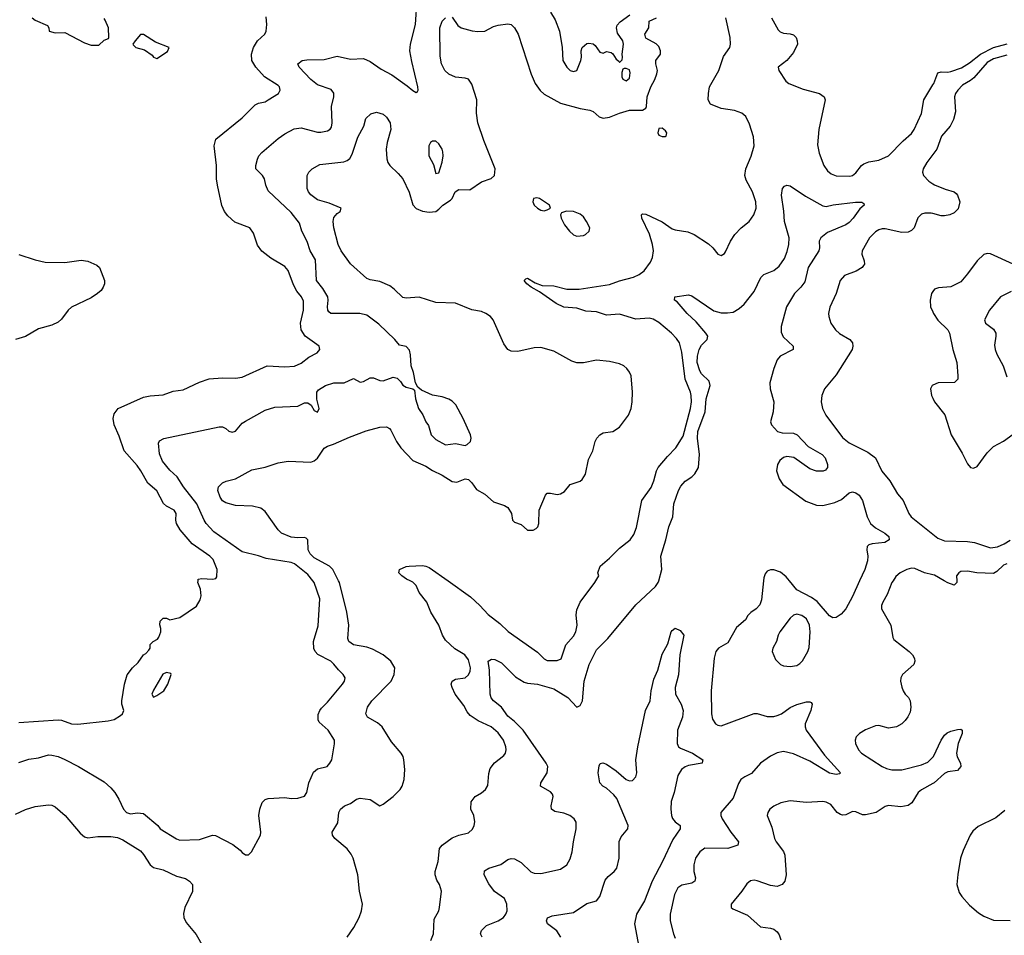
# Model space of a CAD drawing. Header units: inches. Extents: x 1771504 to 1971212, y 471788 to 643615.
# Tile 30 of 256: x 1824435 to 1830435, y 527841 to 533419. Entities that reach past the tile are written whole.
import ezdxf

# ---------------------------------------------------------------- set-up
doc = ezdxf.new("R2010")
doc.units = ezdxf.units.IN
doc.header["$MEASUREMENT"] = 0
for name, color, linetype in [('B8522', 7, 'Continuous'), ('B8523', 7, 'Continuous'), ('B8532', 7, 'Continuous'), ('B8533', 7, 'Continuous')]:
    doc.layers.add(name, color=color, linetype=linetype)

msp = doc.modelspace()

# ---------------------------------------------------------------- linework, layer by layer
at = {"layer": 'B8522', "color": 5}
for points, elevation in [([(1824430, 529138.2), (1824670, 529154.4), (1824690, 529151.3), (1824750, 529129.1), (1824790, 529127.4), (1824973.4, 529146.6), (1825010, 529154.9), (1825050, 529180.5), (1825060.9, 529190), (1825069.5, 529210), (1825058, 529250), (1825057.3, 529270), (1825073.3, 529370), (1825090, 529427.3), (1825122, 529470), (1825157, 529503), (1825189, 529550), (1825202.7, 529557.3), (1825222, 529578), (1825229.2, 529590.8), (1825230, 529612), (1825248, 529630), (1825274.6, 529645.4), (1825283.1, 529656.9), (1825295.3, 529690), (1825295.3, 529710), (1825288.4, 529731.6), (1825290, 529754), (1825310, 529772), (1825330, 529772), (1825350, 529762), (1825410, 529778), (1825513.2, 529846.8), (1825535.5, 529884.5), (1825541.2, 529910), (1825537.2, 529950), (1825521.2, 529990), (1825521.6, 530000)], 560), ([(1824430, 528894.6), (1824490, 528914.3), (1824550, 528922.6), (1824610, 528939.5), (1824630, 528938.9), (1824670, 528930.3), (1824710, 528912.9), (1824793, 528870), (1824950, 528775.3), (1824990, 528739.5), (1825013.7, 528710), (1825039.5, 528670), (1825067.2, 528610), (1825086, 528590), (1825110, 528580.8), (1825152.7, 528587.3), (1825190, 528582.2), (1825276.9, 528510), (1825291.6, 528490), (1825390, 528427.8), (1825410, 528420.9), (1825530, 528423.6), (1825610, 528450.5), (1825628.4, 528448.4), (1825734.6, 528394.6), (1825779.1, 528359.1), (1825790, 528344.7), (1825810, 528332), (1825830, 528332), (1825848, 528350), (1825902, 528450), (1825904, 528470), (1825891.6, 528570), (1825897.6, 528610), (1825912.3, 528650), (1825930, 528667.7), (1825950, 528674.9), (1826050, 528679.5), (1826090, 528674.9), (1826130, 528677.1), (1826171.3, 528688.7), (1826183.7, 528710), (1826196.4, 528770), (1826225.4, 528834.6), (1826250, 528854.7), (1826309, 528870), (1826325.2, 528890), (1826336, 528910), (1826352.5, 529007.5), (1826352.3, 529030), (1826314.5, 529090), (1826260.3, 529140.3), (1826253.7, 529153.7), (1826254.6, 529185.4), (1826263, 529210), (1826274.6, 529225.4), (1826310, 529260.3), (1826402.4, 529370), (1826414.7, 529390), (1826417.6, 529410), (1826407, 529430), (1826377.2, 529457.2), (1826350, 529492.4), (1826330, 529510.8), (1826252, 529552), (1826235.1, 529570), (1826227.6, 529587.6), (1826226.2, 529630), (1826254.7, 529725.3), (1826263, 529890), (1826229.8, 529990), (1826221.8, 530000)], 540), ([(1826431.1, 527830), (1826471.4, 527888.6), (1826504, 527950), (1826518.5, 527990), (1826523.5, 528030), (1826506.4, 528110), (1826494.8, 528210), (1826466.4, 528310), (1826454.9, 528334.9), (1826430, 528366.9), (1826355.1, 528430), (1826340.7, 528450), (1826338.4, 528470), (1826373.3, 528526.7), (1826378.9, 528590), (1826390, 528608.8), (1826413.6, 528630), (1826450, 528643.9), (1826487.1, 528670), (1826510, 528676.1), (1826570, 528667.5), (1826630, 528629.1), (1826650, 528638.9), (1826710, 528686), (1826752.8, 528730), (1826765.4, 528750), (1826777.7, 528790), (1826781.7, 528850), (1826776.3, 528910), (1826771.3, 528930), (1826759.7, 528950), (1826699.9, 529019.9), (1826643.1, 529110), (1826614.4, 529134.4), (1826555.1, 529170), (1826544.7, 529190), (1826554.3, 529230), (1826581.1, 529270), (1826698.5, 529390), (1826717.6, 529430), (1826721.7, 529470), (1826697.4, 529510), (1826649.6, 529550), (1826584.9, 529584.9), (1826550, 529595.7), (1826470, 529609.8), (1826440.5, 529630), (1826433.7, 529650), (1826439.8, 529730), (1826427.7, 529810), (1826382.9, 529990), (1826377.8, 530000)], 520), ([(1826940.9, 527810), (1826956.4, 527850), (1826960.4, 527939.6), (1826989.6, 527990), (1826994, 528010), (1827004.7, 528110), (1826993.6, 528150), (1826976.6, 528176.6), (1826966.9, 528210), (1826967.3, 528230), (1826984.2, 528290), (1826992.4, 528370), (1827009.6, 528390), (1827070, 528433.7), (1827110, 528451.1), (1827170, 528466), (1827193.4, 528486.6), (1827204.7, 528510), (1827208.3, 528531.7), (1827201.5, 528570), (1827184.8, 528610), (1827186.1, 528653.8), (1827210, 528686.3), (1827250, 528708.8), (1827274.3, 528730), (1827286.9, 528753.1), (1827293.5, 528826.5), (1827302, 528858), (1827328.4, 528891.6), (1827384.7, 528935.3), (1827395.8, 528950), (1827400.4, 528970), (1827398, 528990), (1827382.2, 529030), (1827350, 529074), (1827307.3, 529110), (1827227.8, 529147.8), (1827180.2, 529180.2), (1827162.1, 529202.1), (1827141.8, 529241.8), (1827089.2, 529309.2), (1827069.7, 529350.3), (1827065.1, 529370), (1827069.7, 529390), (1827090, 529401.2), (1827149.8, 529410.2), (1827170, 529427.6), (1827180.3, 529450), (1827182.3, 529470), (1827170, 529518.3), (1827147.1, 529550), (1827085.9, 529585.9), (1827030, 529639), (1827012.3, 529670), (1826989.5, 529729.5), (1826940.7, 529810), (1826915.1, 529870), (1826868.4, 529928.4), (1826850, 529971), (1826830, 529993.2), (1826814.4, 530000)], 480), ([(1827045, 530000), (1827182.3, 529902.3), (1827239.6, 529850), (1827290, 529794.6), (1827361.2, 529741.2), (1827412, 529692.1), (1827590, 529565), (1827630, 529524.6), (1827650, 529515.7), (1827710, 529514.5), (1827733.8, 529526.2), (1827764, 529610), (1827810, 529662.6), (1827824, 529690), (1827831.6, 529730), (1827826.1, 529793.9), (1827830, 529822.8), (1827851.3, 529870), (1827939.5, 529990), (1827945.5, 530000)], 480), ([(1827254, 527830), (1827242.9, 527850), (1827249.6, 527870), (1827280.2, 527899.8), (1827350, 527929), (1827382.9, 527950), (1827398, 527970), (1827405.1, 527990), (1827404, 528030), (1827390, 528065.1), (1827328.7, 528108.7), (1827294.3, 528154.3), (1827266.3, 528210), (1827267.2, 528232.8), (1827293.2, 528250), (1827367.3, 528272.7), (1827410, 528303), (1827430, 528308.4), (1827450, 528306.4), (1827490, 528283.8), (1827550, 528226.7), (1827570, 528220.4), (1827610, 528218), (1827730, 528244.4), (1827769.2, 528270), (1827790, 528306), (1827802.4, 528350), (1827809.7, 528410), (1827826.6, 528490), (1827825.6, 528530), (1827814, 528550), (1827786.6, 528570), (1827750, 528585.4), (1827695.6, 528595.6), (1827675.1, 528610), (1827673.6, 528630), (1827686.2, 528686.2), (1827681.3, 528701.3), (1827670, 528715.4), (1827609.6, 528750), (1827611.2, 528770), (1827649.7, 528830), (1827652.4, 528870), (1827643.5, 528890), (1827503.4, 529090), (1827450, 529143.7), (1827410, 529176.5), (1827370, 529229.8), (1827322.4, 529270), (1827308.1, 529288.1), (1827301.5, 529310), (1827296.9, 529456.9), (1827289.7, 529510.3), (1827310, 529523), (1827330, 529520.3), (1827370, 529501.7), (1827455.9, 529415.9), (1827510, 529382.8), (1827530, 529376.1), (1827590.2, 529370.2), (1827690, 529343.1), (1827775.5, 529290), (1827830, 529230.7), (1827850, 529240.7), (1827864.7, 529270), (1827875.4, 529390), (1827906, 529490), (1827950, 529580.4), (1828018, 529650), (1828190, 529854.9), (1828310, 529966.4), (1828326.3, 529990), (1828329.1, 530000)], 460), ([(1828967.9, 530000), (1828955.3, 529884.7), (1828945.6, 529854.4), (1828922, 529830), (1828890, 529808.3), (1828872.9, 529790), (1828857, 529763), (1828803.7, 529716.3), (1828750, 529623.6), (1828693, 529590), (1828677, 529570), (1828666.3, 529530), (1828648.5, 529330), (1828650.3, 529190.3), (1828657.3, 529157.3), (1828674.8, 529130), (1828690, 529120.5), (1828710, 529116.4), (1828910, 529192.9), (1828930, 529191.8), (1828990, 529174.9), (1829030, 529174.7), (1829050, 529179.1), (1829077.6, 529190), (1829130, 529227.8), (1829170, 529247.9), (1829230, 529262.6), (1829250, 529263), (1829258.7, 529258.7), (1829264.9, 529250), (1829256.9, 529210), (1829222.4, 529130), (1829221.3, 529110), (1829227.9, 529090), (1829339.3, 528939.3), (1829437.3, 528830), (1829430, 528823.7), (1829410, 528821.3), (1829370, 528828.8), (1829250, 528901.8), (1829150, 528946), (1829090, 528959.8), (1829050, 528953), (1829010, 528931.6), (1828950, 528888.6), (1828893.7, 528826.3), (1828853.4, 528806.6), (1828830.4, 528790), (1828815.1, 528764.9), (1828782.8, 528677.2), (1828708.4, 528590), (1828708.5, 528570), (1828716.4, 528550), (1828769.4, 528469.4), (1828815.8, 528410), (1828810.5, 528390), (1828749.8, 528369.8), (1828610, 528372), (1828578.7, 528350), (1828552.9, 528310), (1828542.3, 528270), (1828543.6, 528230), (1828553.7, 528190), (1828548.7, 528171.3), (1828530, 528158.9), (1828470, 528145.4), (1828445.3, 528130), (1828424.4, 528090), (1828398, 527970), (1828399, 527930), (1828419.6, 527850), (1828430, 527823)], 460), ([(1829553.3, 530000), (1829510, 529905.1), (1829470, 529829.2), (1829441.7, 529798.3), (1829410, 529778), (1829390, 529774.5), (1829370, 529787), (1829294.8, 529874.8), (1829259.1, 529899.1), (1829170, 529946), (1829125.5, 530000)], 460), ([(1829756.8, 530000), (1829750.2, 529990), (1829722.1, 529917.9), (1829694.9, 529870), (1829687.6, 529850), (1829687.6, 529830), (1829743.2, 529730), (1829754.9, 529654.9), (1829762, 529642), (1829856, 529570), (1829876, 529550), (1829887.1, 529527.1), (1829890.8, 529510), (1829884, 529490), (1829814.8, 529430), (1829805.5, 529410), (1829803, 529390), (1829810, 529352), (1829819.1, 529330), (1829830.4, 529310.4), (1829850.3, 529290.4), (1829860.5, 529270), (1829865.5, 529230), (1829860.5, 529199.5), (1829848.1, 529171.9), (1829830, 529148.7), (1829811.3, 529130), (1829778, 529110), (1829730, 529103.5), (1829670, 529118.3), (1829650, 529116.9), (1829590, 529093.6), (1829553.4, 529070), (1829533, 529050), (1829526, 529030), (1829528.5, 529010), (1829546.3, 528970), (1829565.7, 528950), (1829690.3, 528870), (1829717.1, 528857.1), (1829748.9, 528848.9), (1829810, 528848), (1829930, 528879.8), (1829970, 528896.1), (1830000, 528926)], 480), ([(1827732.3, 527830), (1827707.8, 527867.8), (1827651.8, 527910), (1827645.6, 527930), (1827651.8, 527948.2), (1827679.7, 527960.3), (1827810, 527978.9), (1827890, 528033.7), (1827950, 528050.4), (1827970, 528077.3), (1828003.6, 528176.4), (1828020.7, 528199.3), (1828058.3, 528230), (1828074.6, 528250), (1828087.2, 528310), (1828088.6, 528411.4), (1828099.9, 528440.1), (1828140.9, 528490), (1828143.5, 528510), (1828074.6, 528674.6), (1828056.4, 528696.4), (1828010, 528736.9), (1827987.6, 528750), (1827969.8, 528770), (1827959.5, 528830), (1827967, 528873), (1827973.2, 528886.8), (1827989.3, 528890.7), (1828010, 528883.8), (1828070, 528842.6), (1828130, 528790.3), (1828150, 528782.3), (1828170, 528784.9), (1828190, 528806.7), (1828194.8, 528830), (1828189.9, 528909.9), (1828200.8, 528990), (1828249.2, 529210), (1828276.5, 529270), (1828283.5, 529330), (1828299.3, 529400.7), (1828324.1, 529455.9), (1828350, 529552.7), (1828384.4, 529615.6), (1828405.6, 529690), (1828410, 529698.8), (1828430, 529711.3), (1828458.8, 529698.8), (1828482, 529670), (1828458, 529550), (1828450, 529428.7), (1828429, 529350), (1828431.8, 529310), (1828464.9, 529250), (1828477.8, 529210), (1828473.8, 529170), (1828443.7, 529090), (1828441.6, 529010), (1828450.4, 528990), (1828461, 528981), (1828534.9, 528950), (1828597.3, 528910), (1828596.8, 528903.2), (1828594.8, 528890), (1828510, 528875), (1828490, 528867.6), (1828468.7, 528851.3), (1828446.4, 528813.6), (1828423.2, 528710), (1828403.9, 528656.1), (1828402, 528610), (1828406.8, 528570), (1828413.2, 528553.2), (1828430, 528533.1), (1828459.5, 528510), (1828459.6, 528490), (1828415.8, 528424.2), (1828352.3, 528290), (1828288.6, 528171.4), (1828242.7, 528050), (1828193.4, 527970), (1828181.1, 527910), (1828206.9, 527770)], 440), ([(1830000, 528765.9), (1829930, 528727), (1829910.2, 528710), (1829871.6, 528648.4), (1829850, 528632.1), (1829803.7, 528623.7), (1829730, 528632.1), (1829710, 528625.1), (1829654.9, 528590), (1829590, 528574), (1829570, 528574.6), (1829530, 528593.7), (1829510, 528594.7), (1829470, 528575.8), (1829450, 528571.9), (1829435.9, 528575.9), (1829416.4, 528590), (1829377.9, 528637.9), (1829350, 528652), (1829330, 528655.3), (1829230, 528650.8), (1829130, 528659.8), (1829072.5, 528647.5), (1829030, 528627.8), (1829006.4, 528610), (1828994, 528590), (1828990.4, 528570), (1829019, 528499), (1829034.7, 528430), (1829044.4, 528410), (1829090, 528352.2), (1829098.2, 528330), (1829105, 528210), (1829097.6, 528170), (1829081.3, 528150), (1829050, 528138.4), (1829010, 528143.8), (1828930, 528172.6), (1828910, 528175.8), (1828887.7, 528172.3), (1828865.5, 528154.5), (1828835.3, 528110), (1828770.4, 528030), (1828770.6, 528010), (1828781.5, 528001.5), (1828870, 527964.4), (1828950, 527893.1), (1829010, 527885), (1829030, 527877.3), (1829050, 527862), (1829062.8, 527842.8), (1829072.5, 527812.5)], 480), ([(1824410, 528579.5), (1824470, 528608.2), (1824530, 528625.5), (1824610, 528634.9), (1824630, 528633), (1824650, 528624), (1824711.1, 528571.1), (1824803.4, 528463.4), (1824830, 528441.7), (1824850, 528435.6), (1824910, 528442.9), (1824990, 528442.5), (1825030, 528436.1), (1825062.9, 528422.9), (1825170, 528355.8), (1825190, 528332.4), (1825228.9, 528270), (1825250, 528254), (1825310, 528240.2), (1825390, 528200.2), (1825446.1, 528186.1), (1825470.3, 528170.3), (1825487.7, 528150), (1825487.9, 528107.9), (1825440.2, 528010), (1825433.4, 527973.4), (1825436, 527950), (1825450, 527918), (1825510, 527846.4), (1825553.4, 527770)], 520)]:
    msp.add_lwpolyline(points, dxfattribs=dict(at, elevation=elevation))
for points, elevation in [([(1829170, 529796.5), (1829149.5, 529790.5), (1829130, 529773.7), (1829067.7, 529690), (1829057.3, 529670), (1829047.7, 529630), (1829023.7, 529590), (1829020.3, 529570), (1829041.4, 529521.4), (1829070.2, 529490.3), (1829090, 529482.6), (1829130, 529478), (1829170, 529485.3), (1829190, 529497.1), (1829206.1, 529513.9), (1829238.5, 529570), (1829245.4, 529594.6), (1829251.5, 529690), (1829247.9, 529730), (1829230, 529769.8), (1829200.5, 529790)], 480), ([(1825330, 529442), (1825308, 529432), (1825250, 529335.3), (1825241, 529310), (1825250, 529292), (1825270, 529301), (1825313.2, 529330), (1825337.2, 529370), (1825358, 529430), (1825355.3, 529435.3)], 560)]:
    msp.add_lwpolyline(points, close=True, dxfattribs=dict(at, elevation=elevation))
at = {"layer": 'B8523', "color": 5}
for points, elevation in [([(1826221.8, 530000), (1826190, 530039.8), (1826110, 530104.6), (1826090, 530112.2), (1825937.3, 530137.2), (1825890, 530153.3), (1825790, 530176.9), (1825618.5, 530298.5), (1825571.9, 530350), (1825559.3, 530370), (1825514.5, 530470), (1825433.8, 530573.8), (1825394, 530634), (1825350, 530675.6), (1825304.8, 530730), (1825286.6, 530773.4), (1825280.8, 530839.2), (1825286.9, 530853.1), (1825312.5, 530867.5), (1825650, 530938.9), (1825670, 530938), (1825690, 530928.8), (1825710, 530911.7), (1825730, 530905.3), (1825750, 530913.1), (1825790, 530961.3), (1825810, 530974), (1825930, 531039.3), (1825990, 531058), (1826130, 531065.3), (1826170, 531085.7), (1826190, 531085.7), (1826210.3, 531070.3), (1826230, 531037.3), (1826250, 531027.2), (1826259.7, 531050), (1826246.2, 531106.2), (1826245.4, 531150), (1826255.8, 531164.2), (1826299.3, 531190), (1826350, 531207.2), (1826412.4, 531207.6), (1826470, 531233.7), (1826510, 531210.2), (1826530, 531214), (1826570, 531236.5), (1826590, 531237.3), (1826630, 531221.6), (1826650, 531218.8), (1826710, 531241.7), (1826735.6, 531235.6), (1826755.6, 531215.6), (1826770, 531193), (1826790, 531179.5), (1826831.1, 531171.1), (1826841, 531161), (1826847.6, 531110), (1826865.4, 531050), (1826891.8, 531011.8), (1826908.9, 530970), (1826926.4, 530946.4), (1826943.2, 530890), (1826970, 530861), (1827030, 530829.4), (1827090, 530836.8), (1827150, 530824.6), (1827162.7, 530830), (1827182, 530850), (1827186.6, 530870), (1827182.7, 530890), (1827138, 530990), (1827093.1, 531073.1), (1827070, 531095.1), (1827050, 531106.6), (1827010, 531120.9), (1826950, 531132.3), (1826882.5, 531162.5), (1826860.2, 531180.2), (1826846.3, 531206.3), (1826834, 531270), (1826820.9, 531310), (1826816.5, 531376.5), (1826810, 531406), (1826790, 531428), (1826750, 531435.3), (1826721.2, 531470), (1826623.9, 531563.9), (1826550, 531618.5), (1826508.1, 531628.1), (1826330, 531628.3), (1826319.4, 531639.4), (1826312.3, 531650), (1826309.8, 531669.8), (1826315.4, 531710), (1826311.8, 531730), (1826281.3, 531781.3), (1826243.5, 531830), (1826236.8, 531956.8), (1826204.1, 532010), (1826187, 532067), (1826154.6, 532130), (1826139.3, 532179.3), (1826090, 532244.2), (1825950, 532376.2), (1825935.3, 532410), (1825926.4, 532450), (1825913.5, 532470), (1825874.7, 532510), (1825874, 532530), (1825883.5, 532570), (1825892.8, 532590), (1825909.6, 532610), (1826010, 532695.3), (1826050, 532724.2), (1826106.5, 532753.5), (1826150, 532760.9), (1826250, 532734.3), (1826270, 532732.9), (1826310, 532741.1), (1826327.4, 532752.6), (1826335.5, 532764.5), (1826339.8, 532790), (1826335.9, 532890), (1826349.8, 532950), (1826350, 532972), (1826333.1, 532993.1), (1826250, 533023.1), (1826210, 533053.7), (1826138.4, 533130), (1826129.6, 533150.4), (1826155.3, 533170), (1826184.7, 533175.3), (1826290, 533176.8), (1826370, 533196), (1826450, 533178.7), (1826530, 533182), (1826570, 533164.2), (1826638.6, 533118.6), (1826702.7, 533082.7), (1826796.9, 533016.9), (1826830, 532987.3), (1826850, 532976), (1826858.6, 532981.4), (1826864, 532990), (1826862, 533010), (1826824.4, 533164.4), (1826812.9, 533230), (1826816.4, 533270), (1826846.3, 533390), (1826857.8, 533542.2)], 540), ([(1824510.6, 533430.6), (1824530, 533416), (1824603.6, 533383.6), (1824612, 533370), (1824614, 533350), (1824650, 533338), (1824710, 533341), (1824830, 533278), (1824870, 533264.7), (1824916.4, 533263.6), (1824950, 533294), (1824975.3, 533304.7), (1824978, 533310), (1824975.3, 533370), (1824956.4, 533416.4), (1824950, 533426)], 580), ([(1825521.6, 530000), (1825522, 530010), (1825545.4, 530014.6), (1825610, 530010.3), (1825630, 530015.5), (1825636.1, 530023.9), (1825637.2, 530070), (1825613.5, 530130), (1825594.5, 530150), (1825485.3, 530225.3), (1825412, 530312), (1825389.9, 530350), (1825385.6, 530370), (1825387.6, 530410), (1825381.5, 530421.5), (1825375.4, 530430), (1825330, 530455.2), (1825311.8, 530471.8), (1825270, 530548.6), (1825215, 530595), (1825174, 530670), (1825150, 530703.1), (1825071.4, 530791.4), (1825041.3, 530881.3), (1825011.3, 530950), (1825004, 530990), (1825010, 531018.8), (1825035.1, 531050), (1825190, 531118.8), (1825230, 531127.1), (1825310, 531133.5), (1825370, 531155.5), (1825430, 531163.6), (1825530, 531211.3), (1825589, 531231), (1825670, 531237.6), (1825750, 531235.6), (1825790, 531242), (1825942, 531310), (1826050, 531303.9), (1826110, 531309.2), (1826150, 531327.2), (1826197.5, 531362.5), (1826247, 531390), (1826264.5, 531410), (1826259.3, 531430), (1826174.5, 531490), (1826149.6, 531530), (1826146.6, 531570), (1826164, 531650), (1826163.7, 531703.7), (1826151.7, 531730), (1826124.2, 531764.2), (1826103.1, 531803.1), (1826070, 531891.8), (1826050, 531914.7), (1825965.2, 531965.2), (1825909.8, 532009.8), (1825884.9, 532044.9), (1825858.8, 532118.8), (1825838, 532150), (1825745.7, 532185.7), (1825703.1, 532223.1), (1825683, 532250), (1825666.5, 532286.5), (1825639.8, 532410), (1825634.8, 532450), (1825634.6, 532530), (1825620.7, 532650), (1825629.8, 532690.2), (1825790, 532822), (1825870, 532899.6), (1825889.9, 532910.1), (1825930, 532919), (1825949.7, 532930), (1826012.8, 532970), (1826023.1, 532990), (1826018.3, 533010), (1826010, 533017.7), (1825925.8, 533070), (1825874, 533130), (1825849.8, 533170), (1825847.7, 533210), (1825860.3, 533250), (1825884.8, 533290), (1825928.7, 533331.3), (1825937, 533350), (1825940.2, 533390), (1825937.1, 533437.1)], 560), ([(1826377.8, 530000), (1826342.2, 530070), (1826322.3, 530090), (1826230, 530140.6), (1826204.1, 530164.1), (1826192.5, 530190), (1826190.8, 530250), (1826180.4, 530260.4), (1826170, 530265.4), (1826130, 530262.8), (1826090, 530266.3), (1826031, 530291), (1826010, 530310.9), (1825930, 530423.5), (1825903.6, 530443.6), (1825854.3, 530454.3), (1825750, 530459.8), (1825690, 530476.1), (1825670, 530488.7), (1825656.8, 530510), (1825642.4, 530550), (1825646.5, 530573.5), (1825670, 530597.1), (1825692.8, 530607.2), (1825750, 530621.1), (1825850, 530676.9), (1825930, 530692.4), (1826010, 530719.5), (1826070, 530728.8), (1826210, 530723.2), (1826230, 530731.3), (1826250, 530748), (1826290, 530808.5), (1826310, 530820.3), (1826347.9, 530832.1), (1826444, 530876), (1826545.9, 530914.1), (1826630, 530936.4), (1826670, 530938.4), (1826688.7, 530928.7), (1826697.3, 530917.3), (1826730.3, 530850), (1826756.5, 530810), (1826830, 530733.4), (1826910, 530698.7), (1826950, 530672), (1827010, 530644.6), (1827070, 530606), (1827097.8, 530602.2), (1827150, 530621.3), (1827170, 530618.4), (1827190, 530598), (1827217.8, 530557.8), (1827270, 530528.8), (1827322, 530482), (1827390, 530459.5), (1827410, 530446.4), (1827432.9, 530410), (1827437.7, 530370), (1827450, 530358.5), (1827490, 530343.2), (1827530, 530308.4), (1827564, 530310), (1827581.6, 530318.4), (1827591.7, 530330), (1827597.8, 530350), (1827601.1, 530430), (1827638.5, 530521.5), (1827650, 530533.5), (1827670, 530535.1), (1827710, 530526.8), (1827730, 530531.3), (1827754.6, 530545.4), (1827790, 530587.3), (1827850, 530606.9), (1827862.9, 530617.1), (1827883.1, 530650), (1827900.4, 530739.6), (1827928.3, 530791.7), (1827941.8, 530850), (1827951.1, 530870), (1827970, 530890.2), (1827990, 530902.4), (1828050, 530909.2), (1828090, 530936), (1828145.1, 531010), (1828161, 531050), (1828167.4, 531090), (1828169.8, 531150), (1828160.4, 531250), (1828151.6, 531271.6), (1828134.1, 531294.1), (1828115.6, 531310), (1828090, 531322.7), (1828030, 531337.6), (1827950, 531344.4), (1827870, 531328.7), (1827830, 531328.7), (1827799.2, 531339.2), (1827690, 531398.9), (1827610, 531421.1), (1827570, 531419.1), (1827470, 531398.2), (1827430, 531399.8), (1827409.2, 531409.2), (1827384.8, 531444.8), (1827320.5, 531590), (1827304.5, 531610), (1827276, 531630), (1827250, 531640.5), (1827190, 531651.3), (1827090, 531691.9), (1826970, 531696.8), (1826870, 531728.2), (1826790, 531722.7), (1826770, 531726), (1826717.3, 531777.3), (1826690, 531796.8), (1826630, 531824.2), (1826570, 531835.1), (1826550, 531843), (1826450, 531931.2), (1826393.8, 532010), (1826374.8, 532050), (1826349.8, 532150.2), (1826344.4, 532190), (1826350, 532214.8), (1826370, 532238.8), (1826388.7, 532250), (1826394, 532270), (1826321.7, 532301.7), (1826250, 532321.4), (1826210, 532351.1), (1826194.2, 532370), (1826187.2, 532390), (1826186.3, 532470), (1826196.2, 532490), (1826216.2, 532510), (1826263.3, 532536.7), (1826410, 532553.8), (1826430, 532560.7), (1826446.7, 532573.3), (1826461.1, 532598.9), (1826495.9, 532704.1), (1826532.3, 532770), (1826543.5, 532816.5), (1826574.9, 532845.1), (1826610, 532855.8), (1826650, 532843.1), (1826670, 532826), (1826692.9, 532790), (1826697.3, 532750), (1826674.2, 532670), (1826668.1, 532630), (1826672.1, 532572.1), (1826678.5, 532550), (1826690.3, 532530), (1826742.2, 532482.2), (1826768.8, 532450), (1826807.3, 532367.3), (1826830.9, 532290.9), (1826850, 532267.8), (1826890, 532253.4), (1826930, 532246), (1826970, 532250.3), (1826990, 532264.2), (1827014, 532290), (1827059.8, 532320.2), (1827069.9, 532330), (1827089.5, 532370.5), (1827110, 532384.5), (1827177.1, 532382.9), (1827250, 532432), (1827307.7, 532452.3), (1827329.2, 532470), (1827332, 532510), (1827262.4, 532682.4), (1827227.1, 532790), (1827218.2, 532850), (1827220.8, 532930), (1827190, 533026.6), (1827170, 533056.2), (1827150, 533063.6), (1827090, 533068.2), (1827050, 533086.9), (1827025.6, 533110), (1827004.4, 533150), (1826997.1, 533197.1), (1826996.1, 533370), (1827010, 533410.4), (1827030, 533430.4)], 520), ([(1827070, 533434), (1827104.6, 533384.6), (1827126, 533370), (1827191.4, 533351.4), (1827226.4, 533346.4), (1827270, 533349.3), (1827322.3, 533377.7), (1827350, 533386), (1827410, 533394.7), (1827430.3, 533390), (1827449.3, 533369.3), (1827471.5, 533330), (1827552.3, 533087.7), (1827576.1, 533030), (1827607, 532987.1), (1827630, 532964.7), (1827730, 532911.5), (1827850, 532878), (1827910, 532868.2), (1827930, 532860.5), (1827966.5, 532826.5), (1827990, 532819.7), (1828030, 532825.1), (1828090, 532850.2), (1828150, 532867.1), (1828230, 532867.8), (1828250, 532879.1), (1828254.5, 532890), (1828258.4, 532950), (1828280.3, 533010), (1828305.3, 533054.7), (1828318, 533090), (1828321.7, 533110), (1828311.2, 533150), (1828311.3, 533170), (1828339.1, 533210), (1828339.8, 533230), (1828330, 533255.1), (1828312.6, 533272.6), (1828250, 533305.7), (1828244.5, 533330), (1828269, 533370), (1828271.3, 533410), (1828314.8, 533430)], 520), ([(1827945.5, 530000), (1827963.6, 530030), (1827958.7, 530050), (1827971.6, 530090), (1828030, 530138), (1828090, 530200.2), (1828154.7, 530250), (1828177.8, 530282.2), (1828194.3, 530325.7), (1828225.4, 530490), (1828283.4, 530570), (1828299.8, 530610), (1828314.9, 530670), (1828325, 530690), (1828382.1, 530757.9), (1828433.6, 530810), (1828477.3, 530882.7), (1828522.6, 531050), (1828528.6, 531090), (1828527.2, 531130), (1828523.7, 531150), (1828489.3, 531230), (1828470, 531393.2), (1828455, 531450), (1828437.2, 531477.2), (1828406.6, 531510), (1828330, 531574.2), (1828295.1, 531595.1), (1828270, 531600.9), (1828190, 531595.2), (1828090, 531624.1), (1828010, 531619.6), (1827950, 531639.2), (1827884, 531644.1), (1827830, 531661.9), (1827750, 531667), (1827703.8, 531690), (1827601.8, 531761.8), (1827552.7, 531790), (1827524.5, 531810), (1827509.6, 531830.4), (1827519, 531841), (1827530, 531844), (1827575.8, 531815.8), (1827619.1, 531799.1), (1827690, 531798.1), (1827770, 531778), (1827843.6, 531776.4), (1828030, 531806.2), (1828090, 531828.7), (1828175.1, 531850), (1828210, 531865.8), (1828240.2, 531890), (1828278.1, 531941.9), (1828290.6, 531970), (1828296.5, 532010), (1828291.7, 532050), (1828273.4, 532113.4), (1828226.6, 532210), (1828225.1, 532230), (1828230, 532236.3), (1828250, 532234), (1828350, 532187.2), (1828410, 532145), (1828430, 532137.8), (1828506.4, 532126.4), (1828545.3, 532110), (1828633.1, 532053.1), (1828659.5, 532030), (1828690, 531990.5), (1828710, 531983), (1828730, 531995.5), (1828735.8, 532004.2), (1828765.6, 532070), (1828793.5, 532110), (1828832.3, 532150), (1828880.4, 532190), (1828908.8, 532230), (1828922.2, 532270), (1828920.7, 532310), (1828901.5, 532370), (1828862.1, 532442.1), (1828854.8, 532470), (1828860.8, 532510), (1828893.4, 532586.6), (1828909.9, 532650), (1828905.9, 532705.9), (1828881.7, 532781.7), (1828859.4, 532830), (1828835.1, 532850), (1828790, 532865.2), (1828710, 532878.7), (1828645.2, 532905.2), (1828629.9, 532929.9), (1828632.1, 532970), (1828638.9, 533010), (1828695.8, 533110), (1828724.8, 533195.2), (1828761.7, 533250), (1828767.3, 533270), (1828763.9, 533310), (1828737.6, 533430)], 480), ([(1827670, 533465.3), (1827698.5, 533418.5), (1827724.4, 533350), (1827740.2, 533250), (1827744.5, 533170), (1827770, 533130.4), (1827790, 533110.3), (1827810, 533103.1), (1827830, 533110.4), (1827855.2, 533170), (1827858.6, 533190), (1827855.8, 533230), (1827863.5, 533250), (1827890, 533273.8), (1827903.3, 533276.7), (1827930, 533271.3), (1827942.6, 533262.6), (1827970, 533220.9), (1827990, 533214.3), (1828010, 533224.6), (1828038.5, 533218.5), (1828050.2, 533210.2), (1828070, 533179.1), (1828086.4, 533166.4), (1828090, 533158), (1828105.6, 533174.4), (1828109.3, 533190.7), (1828105.6, 533210), (1828113.9, 533270), (1828109.8, 533290), (1828076.9, 533336.9), (1828071.1, 533370), (1828075.1, 533384.9), (1828094.2, 533405.8), (1828152.3, 533447.7)], 540), ([(1829015.5, 533430), (1829056.8, 533356.8), (1829070, 533344.6), (1829090, 533337.3), (1829130, 533333.6), (1829150, 533326.7), (1829166.7, 533310), (1829173.4, 533290), (1829174.6, 533270), (1829150, 533219.7), (1829110, 533170.9), (1829057.6, 533130), (1829061.1, 533110), (1829104.3, 533044.3), (1829122, 533030), (1829210, 532995.6), (1829309.4, 532969.4), (1829337.7, 532950), (1829343.5, 532930), (1829305.6, 532750), (1829297.5, 532657.5), (1829306.3, 532606.3), (1829336.2, 532530), (1829357.3, 532497.3), (1829379.8, 532479.8), (1829410, 532467.7), (1829494.2, 532465.8), (1829510, 532470.2), (1829530, 532486), (1829565, 532530), (1829579.4, 532540.6), (1829610, 532552.1), (1829670, 532562.3), (1829730, 532589.6), (1829819.3, 532680.7), (1829870, 532724.7), (1829886.6, 532750), (1829930, 532847), (1829943.8, 532930), (1830000, 533021.6)], 480), ([(1830000, 532598.3), (1829963, 532550), (1829941, 532510), (1829936.9, 532490), (1829943.2, 532470), (1829974.8, 532434.8), (1830000, 532419.8)], 480), ([(1828329.1, 530000), (1828348.2, 530070), (1828341, 530150), (1828371.9, 530250), (1828389.8, 530330), (1828416, 530390), (1828420.5, 530470), (1828448.7, 530550), (1828463.3, 530576.7), (1828490, 530608.4), (1828530, 530634), (1828550, 530652.4), (1828571.1, 530690), (1828578.4, 530770), (1828564.6, 530870), (1828567.1, 530910), (1828612.3, 531030), (1828618.6, 531110), (1828643, 531190), (1828636.2, 531216.2), (1828590, 531262.5), (1828579.1, 531279.1), (1828563.7, 531330), (1828565.3, 531370), (1828575.4, 531410), (1828590, 531436.9), (1828624.8, 531470), (1828628.6, 531490), (1828616.8, 531510), (1828557.5, 531577.5), (1828502.2, 531630), (1828440.5, 531700.5), (1828425.2, 531710), (1828428, 531730), (1828510, 531743.1), (1828530, 531735.8), (1828665, 531645), (1828710, 531633.8), (1828747.6, 531632.4), (1828782, 531638), (1828819.6, 531660.4), (1828850, 531685.5), (1828910, 531763.1), (1828951.4, 531848.6), (1828970, 531866), (1829030, 531890.2), (1829062.5, 531917.5), (1829095, 531965), (1829112.8, 532007.2), (1829122.9, 532050), (1829123.1, 532090), (1829095.6, 532190), (1829092.3, 532252.3), (1829078.3, 532350), (1829083.7, 532390), (1829095.5, 532404.5), (1829110, 532411.3), (1829130, 532407.7), (1829223, 532343), (1829330, 532285.7), (1829350, 532281.7), (1829391.6, 532291.6), (1829528.2, 532308.2), (1829567.1, 532307.1), (1829578.5, 532298.5), (1829580.7, 532290), (1829553.8, 532266.2), (1829514.3, 532210), (1829490, 532183.5), (1829470, 532168.7), (1829357.4, 532122.6), (1829317.4, 532090), (1829307.4, 532070), (1829308.9, 532030), (1829304.9, 532010), (1829239.6, 531910), (1829218.5, 531821.5), (1829195.8, 531790), (1829156.1, 531750), (1829107.7, 531670), (1829075.2, 531550), (1829074.8, 531514.8), (1829087, 531487), (1829148, 531430), (1829147.7, 531410), (1829070, 531369.6), (1829050, 531346.6), (1829030, 531293.2), (1829007, 531207), (1829008.5, 531170), (1829030.3, 531090), (1829026, 531030), (1829010.2, 530970), (1829015.8, 530950), (1829052.4, 530910), (1829081.1, 530901.1), (1829150, 530899.7), (1829173.4, 530890), (1829239.1, 530819.1), (1829324.4, 530770), (1829343.1, 530750), (1829357.1, 530710), (1829358, 530690), (1829346, 530674), (1829331.5, 530668.4), (1829290, 530667.9), (1829250, 530682.7), (1829152.3, 530752.3), (1829110, 530758.2), (1829090, 530751.6), (1829067, 530733), (1829052.6, 530710), (1829045.9, 530670), (1829062.1, 530622.1), (1829086.4, 530586.4), (1829225.1, 530485.1), (1829290, 530460.4), (1829330, 530459.6), (1829402.1, 530477.9), (1829443.6, 530496.4), (1829490, 530535.8), (1829510, 530542), (1829530, 530536.5), (1829550, 530521.6), (1829570.3, 530490), (1829598.8, 530390), (1829619.6, 530350), (1829650, 530322.3), (1829708, 530290), (1829730.4, 530270), (1829734, 530250), (1829706.6, 530233.4), (1829630, 530226), (1829610, 530220.7), (1829599.3, 530210), (1829596.4, 530190), (1829602.6, 530150), (1829601.4, 530121.4), (1829585.2, 530070), (1829553.3, 530000)], 460), ([(1830000, 532237.6), (1829990, 532240.2), (1829950, 532239.6), (1829930, 532234.5), (1829907.6, 532212.4), (1829885.8, 532150), (1829870, 532135), (1829850, 532124.9), (1829810, 532122.4), (1829710, 532145.3), (1829690, 532145.8), (1829670, 532139.3), (1829650, 532126.2), (1829613.1, 532090), (1829568.8, 532010), (1829567.6, 531990), (1829580.9, 531950), (1829582.6, 531930), (1829578, 531922), (1829568.2, 531910), (1829532.2, 531887.8), (1829460.4, 531859.6), (1829435.6, 531830), (1829410.2, 531750), (1829371.7, 531668.3), (1829363.8, 531630), (1829365.4, 531610), (1829378.6, 531570), (1829405.8, 531530), (1829430, 531506.7), (1829493.7, 531470), (1829510.2, 531450), (1829512.4, 531430), (1829508, 531410), (1829410, 531255.8), (1829339, 531170), (1829323.9, 531130), (1829319.1, 531090), (1829326.7, 531050), (1829346.5, 531010), (1829450, 530873.1), (1829490, 530840.2), (1829603.8, 530783.8), (1829650, 530750.3), (1829688.5, 530668.5), (1829736.9, 530610), (1829784, 530530), (1829818, 530490), (1829853.5, 530410), (1829867.8, 530390), (1830000, 530284.8)], 480), ([(1824430, 531988.7), (1824530, 531956.3), (1824590, 531942.5), (1824710, 531940.7), (1824810, 531953.8), (1824850, 531948.8), (1824904, 531924), (1824921.6, 531910), (1824952, 531830), (1824952, 531810), (1824943.7, 531790), (1824930.3, 531770), (1824908.7, 531750), (1824870, 531725.5), (1824751.5, 531668.5), (1824730.1, 531649.9), (1824690, 531594), (1824670, 531576.1), (1824630, 531558), (1824550, 531534.8), (1824470, 531488.6), (1824409.2, 531470.8)], 560), ([(1830000, 531763.7), (1829990.4, 531750), (1829983.6, 531710), (1829986.3, 531670), (1830000, 531639.3)], 520), ([(1830000, 531191.8), (1829996.3, 531190), (1829985.5, 531170), (1829992.4, 531130), (1830000, 531113.1)], 520), ([(1826814.4, 530000), (1826791.6, 530010), (1826763.5, 530030), (1826745.3, 530050), (1826749.8, 530070), (1826790, 530088.6), (1826808, 530090), (1826890, 530092.9), (1826910.6, 530090.6), (1826930, 530081.8), (1827045, 530000)], 480), ([(1830000, 530037.4), (1829948.7, 530048.7), (1829890, 530075.4), (1829870, 530077.8), (1829840.4, 530070), (1829801.1, 530050), (1829774.1, 530025.9), (1829756.8, 530000)], 480), ([(1829125.5, 530000), (1829105, 530025), (1829072.2, 530052.2), (1829030, 530067.2), (1829010, 530067.6), (1828990, 530058.9), (1828977.6, 530042.4), (1828970, 530019), (1828967.9, 530000)], 460)]:
    msp.add_lwpolyline(points, dxfattribs=dict(at, elevation=elevation))
for points, elevation in [([(1825190, 533328.7), (1825170, 533328), (1825138, 533290), (1825124.7, 533270), (1825126.4, 533266.4), (1825142, 533250), (1825194.9, 533234.9), (1825242, 533202), (1825250, 533191.3), (1825270, 533182), (1825334.6, 533225.4), (1825346, 533250), (1825262.5, 533282.5)], 580), ([(1828130, 533122), (1828118, 533122), (1828110, 533118), (1828103.4, 533096.6), (1828103.7, 533070), (1828110, 533057.3), (1828130, 533047), (1828150, 533062.4), (1828155.3, 533095.3), (1828150, 533113)], 540), ([(1828350, 532758.9), (1828330, 532757), (1828323.1, 532730), (1828330, 532716.3), (1828350, 532707.1), (1828370, 532708), (1828374.5, 532710), (1828378.3, 532730), (1828370, 532741.6)], 520), ([(1826970, 532679), (1826950, 532679), (1826938, 532670), (1826927.7, 532650), (1826928.2, 532590), (1826956.9, 532536.9), (1826970, 532481), (1826990, 532486), (1827010, 532552), (1827015.1, 532590), (1827013.1, 532613.1), (1827009.3, 532630), (1826990, 532662)], 540), ([(1827585.8, 532334.2), (1827566, 532330), (1827562, 532310), (1827570.7, 532290), (1827590.8, 532270), (1827610, 532258), (1827630, 532254), (1827650, 532260.7), (1827668.7, 532270), (1827664, 532290), (1827602, 532330)], 520), ([(1827767.1, 532252.9), (1827737.1, 532242.9), (1827730.4, 532230), (1827735.3, 532210), (1827755.2, 532170), (1827786.3, 532130), (1827810, 532109.1), (1827830, 532099.7), (1827870, 532105), (1827882.4, 532110), (1827905.4, 532130), (1827908.4, 532150), (1827889.8, 532190), (1827870, 532217.7), (1827850, 532234.6), (1827810, 532249.8)], 520)]:
    msp.add_lwpolyline(points, close=True, dxfattribs=dict(at, elevation=elevation))
at = {"layer": 'B8532', "color": 5}
for points, elevation in [([(1830146.2, 530000), (1830146.7, 529990), (1830130, 529974.7), (1830090, 529987.4), (1830069, 530000)], 480), ([(1830000, 528926), (1830004, 528930), (1830050.9, 529029.1), (1830070, 529059.3), (1830086.5, 529073.5), (1830110, 529083.7), (1830150, 529095.5), (1830170, 529096), (1830178, 529090), (1830177.3, 529070), (1830154.3, 529010), (1830143.1, 528950), (1830147.3, 528927.3), (1830167.7, 528890), (1830170, 528869), (1830150, 528845.1), (1830090, 528836.4), (1830070, 528826.2), (1830007.3, 528770), (1830000, 528765.9)], 480), ([(1830438.3, 528601.7), (1830383.5, 528556.5), (1830276.4, 528503.6), (1830244.1, 528475.9), (1830227, 528450), (1830183.4, 528356.6), (1830168.9, 528310), (1830151.9, 528211.9), (1830146.7, 528150), (1830160.9, 528100.9), (1830176.5, 528076.5), (1830223.8, 528023.8), (1830277.2, 527977.2), (1830310, 527957.1), (1830370, 527934), (1830470, 527930.4)], 520)]:
    msp.add_lwpolyline(points, dxfattribs=dict(at, elevation=elevation))
at = {"layer": 'B8533', "color": 5}
for points, elevation in [([(1830000, 533021.6), (1830005.1, 533030), (1830030, 533095.8), (1830050, 533101.9), (1830090, 533099.6), (1830110, 533103.6), (1830173.3, 533126.7), (1830223.9, 533156.1), (1830290, 533209.3), (1830370, 533250.2), (1830452.5, 533272.5)], 480), ([(1830450, 533202.4), (1830370, 533180.7), (1830330, 533158), (1830250, 533065.2), (1830230, 533047.7), (1830180.8, 533019.2), (1830151.5, 532990), (1830138, 532970), (1830132.4, 532950), (1830137.6, 532857.6), (1830126.2, 532810), (1830105.2, 532770), (1830051.4, 532710), (1830024.3, 532630), (1830000, 532598.3)], 480), ([(1830000, 532419.8), (1830010, 532413.8), (1830074, 532386), (1830130.5, 532370), (1830141.1, 532361.1), (1830150.4, 532350), (1830163.1, 532310), (1830154.1, 532265.9), (1830130, 532242), (1830102.8, 532230), (1830070, 532223.7), (1830050, 532224.6), (1830000, 532237.6)], 480), ([(1830490, 531929), (1830350, 531992.2), (1830330, 531994), (1830310, 531987.8), (1830270.2, 531949.8), (1830211.7, 531870), (1830170, 531823), (1830110, 531791.2), (1830033.7, 531786.3), (1830010, 531778), (1830000, 531763.7)], 520), ([(1830476.4, 531763.6), (1830412.7, 531730), (1830344.9, 531650), (1830314, 531590), (1830320.4, 531570), (1830370, 531532.8), (1830382.8, 531510), (1830384.2, 531490), (1830376.3, 531436.3), (1830379.7, 531410), (1830390, 531381.6), (1830429, 531310), (1830450, 531244)], 540), ([(1830000, 531639.3), (1830004.2, 531630), (1830029.4, 531589.4), (1830090, 531530.4), (1830102, 531510), (1830121.7, 531410), (1830144.9, 531330), (1830152.2, 531250), (1830151.5, 531228.4), (1830131.4, 531208.6), (1830032.5, 531207.5), (1830000, 531191.8)], 520), ([(1830000, 531113.1), (1830010.3, 531090.3), (1830071.8, 531011.8), (1830110.4, 530890), (1830177.8, 530777.8), (1830210, 530713.4), (1830230, 530690.4), (1830247.1, 530687.1), (1830270, 530696.4), (1830330, 530781.1), (1830370, 530818.9), (1830430, 530851.6), (1830490, 530894)], 520), ([(1830000, 530284.8), (1830030, 530260.9), (1830070, 530245), (1830210, 530241), (1830254.4, 530234.4), (1830350, 530201), (1830393.4, 530206.6), (1830434.9, 530225.1), (1830470, 530247.6)], 480), ([(1830450, 530103.2), (1830430, 530095.9), (1830390, 530056.5), (1830370, 530044.2), (1830268.6, 530048.6), (1830210, 530059.5), (1830170, 530057), (1830158.3, 530050), (1830144.5, 530030), (1830146.2, 530000)], 480), ([(1830069, 530000), (1830010, 530035.2), (1830000, 530037.4)], 480)]:
    msp.add_lwpolyline(points, dxfattribs=dict(at, elevation=elevation))

doc.saveas('drawing.dxf')
